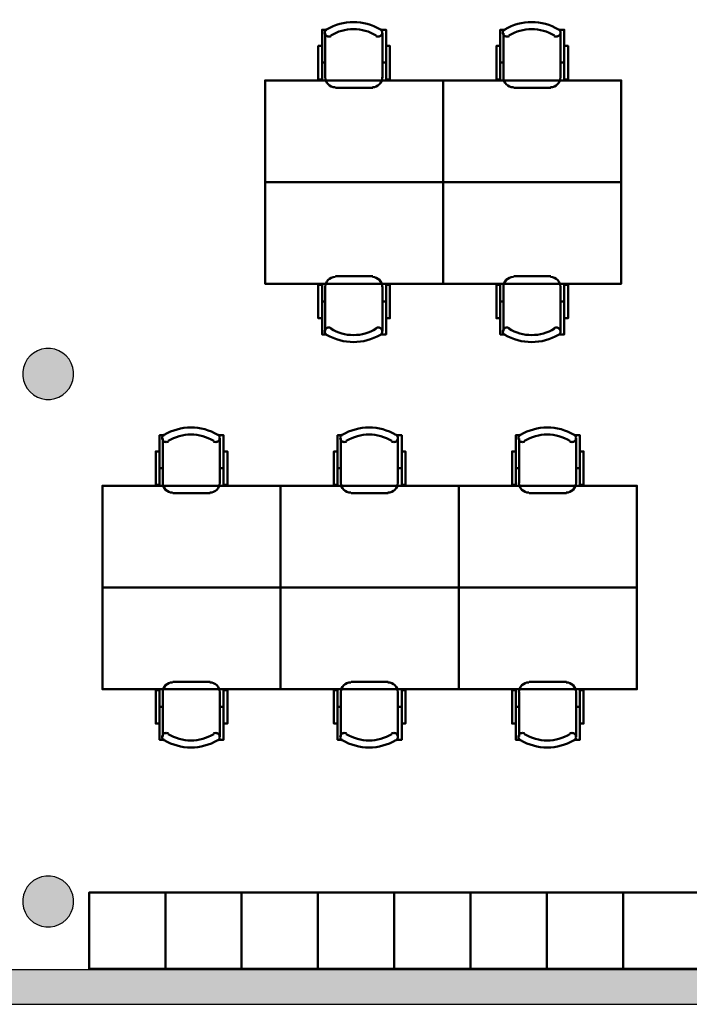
# Model space of a CAD drawing. Header units: metres. Extents: x -1 to 430, y -6 to 31.
# Tile 5 of 11: x 410.51 to 415.78, y 12.84 to 20.59. Entities that reach past the tile are written whole.
import ezdxf

# ---------------------------------------------------------------- set-up
doc = ezdxf.new("R2010")
doc.units = ezdxf.units.M
doc.linetypes.add('CONTINUA', pattern=[0])
for name, color, linetype, lineweight in [('3D P4 MURS', 7, 'CONTINUA', 25), ('3D P4 PILAR', 7, 'CONTINUA', 25), ('P4 MOBLES', 7, 'CONTINUA', 25)]:
    doc.layers.add(name, color=color, linetype=linetype, lineweight=lineweight)

# ---------------------------------------------------------------- blocks, each defined once
blk = doc.blocks.new('_CLOSEDFILLED')
at = {"color": 0, "linetype": 'ByBlock', "lineweight": -2}
blk.add_solid([(-1, 0), (0, 0), (-1, 0)], dxfattribs=at)
blk = doc.blocks.new('OBJETO_COMPLEJO_12')
at = {"layer": 'P4 MOBLES', "color": 202, "linetype": 'CONTINUA', "lineweight": 50, "transparency": 33554687}
for p, q in [((413.0361, 16.9408), (413.0361, 17.2921)), ((413.4848, 17.2921), (413.4848, 16.9408)), ((413.0107, 17.0593), (413.0361, 17.0593)), ((413.5144, 17.0593), (413.4848, 17.0593)), ((413.4086, 16.8603), (413.1165, 16.8603))]:
    blk.add_line(p, q, dxfattribs=at)
for points in [[(413.0107, 17.1905), (412.9811, 17.1905), (412.9811, 16.9281), (413.0107, 16.9281), (413.0107, 17.3175), (413.0488, 17.3175)], [(413.0453, 17.3219), (413.0404, 17.3178), (413.0365, 17.313), (413.0336, 17.3076), (413.0318, 17.3018), (413.0312, 17.2958), (413.0317, 17.2898), (413.0335, 17.2838), (413.0364, 17.2781), (413.0404, 17.2732), (413.0452, 17.2692), (413.0506, 17.2663), (413.0563, 17.2645), (413.0624, 17.2638), (413.0684, 17.2643), (413.0744, 17.2659), (413.0801, 17.2688)], [(413.4353, 17.2688), (413.441, 17.2659), (413.447, 17.2643), (413.453, 17.2638), (413.4591, 17.2645), (413.4648, 17.2663), (413.4702, 17.2692), (413.475, 17.2732), (413.479, 17.2781), (413.4819, 17.2838), (413.4837, 17.2898), (413.4842, 17.2958), (413.4835, 17.3018), (413.4818, 17.3076), (413.4789, 17.313), (413.475, 17.3178), (413.4701, 17.3219)], [(413.5144, 17.1905), (413.5441, 17.1905), (413.5441, 16.9281), (413.5144, 16.9281), (413.5144, 17.3175), (413.4721, 17.3175)], [(413.0354, 16.9442), (413.037, 16.9284), (413.0416, 16.9137), (413.0488, 16.9004), (413.0584, 16.8888), (413.07, 16.8792), (413.0833, 16.872), (413.098, 16.8675), (413.1138, 16.8659)], [(413.4059, 16.8659), (413.4216, 16.8675), (413.4363, 16.872), (413.4496, 16.8792), (413.4612, 16.8888), (413.4708, 16.9004), (413.478, 16.9137), (413.4826, 16.9284), (413.4842, 16.9442)]]:
    blk.add_lwpolyline(points, dxfattribs=at)
blk.add_lwpolyline([(413.9632, 16.1195), (412.562, 16.1195), (412.562, 16.9196), (413.9632, 16.9196), (413.9632, 16.1195)], close=True, dxfattribs=at)
for centre, radius, start, end in [((413.2578, 16.9614), 0.4167, 59.57383, 120.44578), ((413.2578, 16.9826), 0.3405, 58.2581, 121.76492)]:
    blk.add_arc(centre, radius, start, end, dxfattribs=at)
blk = doc.blocks.new('OBJETO_COMPLEJO_13')
at = {"layer": 'P4 MOBLES', "color": 202, "linetype": 'CONTINUA', "lineweight": 50, "transparency": 33554687}
for p, q in [((413.4086, 15.3787), (413.1165, 15.3787)), ((413.0361, 15.2983), (413.0361, 14.9469)), ((413.4848, 14.9469), (413.4848, 15.2983)), ((413.0107, 15.1798), (413.0361, 15.1798)), ((413.5144, 15.1798), (413.4848, 15.1798))]:
    blk.add_line(p, q, dxfattribs=at)
blk.add_lwpolyline([(413.9632, 16.1195), (412.562, 16.1195), (412.562, 15.3195), (413.9632, 15.3195), (413.9632, 16.1195)], close=True, dxfattribs=at)
for points in [[(413.0354, 15.2949), (413.037, 15.3107), (413.0416, 15.3254), (413.0488, 15.3387), (413.0584, 15.3503), (413.07, 15.3598), (413.0833, 15.367), (413.098, 15.3716), (413.1138, 15.3732)], [(413.4059, 15.3732), (413.4216, 15.3716), (413.4363, 15.367), (413.4496, 15.3598), (413.4612, 15.3503), (413.4708, 15.3387), (413.478, 15.3254), (413.4826, 15.3107), (413.4842, 15.2949)], [(413.0107, 15.0485), (412.9811, 15.0485), (412.9811, 15.311), (413.0107, 15.311), (413.0107, 14.9215), (413.0488, 14.9215)], [(413.5144, 15.0485), (413.5441, 15.0485), (413.5441, 15.311), (413.5144, 15.311), (413.5144, 14.9215), (413.4721, 14.9215)], [(413.0453, 14.9171), (413.0404, 14.9212), (413.0365, 14.926), (413.0336, 14.9314), (413.0318, 14.9372), (413.0312, 14.9432), (413.0317, 14.9493), (413.0335, 14.9553), (413.0364, 14.9609), (413.0404, 14.9659), (413.0452, 14.9698), (413.0506, 14.9727), (413.0563, 14.9746), (413.0624, 14.9753), (413.0684, 14.9748), (413.0744, 14.9731), (413.0801, 14.9702)], [(413.4353, 14.9702), (413.441, 14.9731), (413.447, 14.9748), (413.453, 14.9753), (413.4591, 14.9746), (413.4648, 14.9727), (413.4702, 14.9698), (413.475, 14.9659), (413.479, 14.9609), (413.4819, 14.9553), (413.4837, 14.9493), (413.4842, 14.9432), (413.4835, 14.9372), (413.4818, 14.9314), (413.4789, 14.926), (413.475, 14.9212), (413.4701, 14.9171)]]:
    blk.add_lwpolyline(points, dxfattribs=at)
for centre, radius, start, end in [((413.2578, 15.2565), 0.3405, 238.23508, 301.7419), ((413.2578, 15.2777), 0.4167, 239.55422, 300.42617)]:
    blk.add_arc(centre, radius, start, end, dxfattribs=at)
blk = doc.blocks.new('OBJETO_COMPLEJO_14')
at = {"layer": 'P4 MOBLES', "color": 202, "linetype": 'CONTINUA', "lineweight": 50, "transparency": 33554687}
for p, q in [((414.4373, 16.9408), (414.4373, 17.2921)), ((414.886, 17.2921), (414.886, 16.9408)), ((414.4119, 17.0593), (414.4373, 17.0593)), ((414.9156, 17.0593), (414.886, 17.0593)), ((414.8098, 16.8603), (414.5177, 16.8603))]:
    blk.add_line(p, q, dxfattribs=at)
for points in [[(414.4119, 17.1905), (414.3822, 17.1905), (414.3822, 16.9281), (414.4119, 16.9281), (414.4119, 17.3175), (414.45, 17.3175)], [(414.4465, 17.3219), (414.4415, 17.3178), (414.4376, 17.313), (414.4348, 17.3076), (414.433, 17.3018), (414.4324, 17.2958), (414.4329, 17.2898), (414.4346, 17.2838), (414.4376, 17.2781), (414.4416, 17.2732), (414.4464, 17.2692), (414.4517, 17.2663), (414.4575, 17.2645), (414.4635, 17.2638), (414.4696, 17.2643), (414.4756, 17.2659), (414.4813, 17.2688)], [(414.8365, 17.2688), (414.8422, 17.2659), (414.8481, 17.2643), (414.8542, 17.2638), (414.8602, 17.2645), (414.866, 17.2663), (414.8714, 17.2692), (414.8761, 17.2732), (414.8802, 17.2781), (414.8831, 17.2838), (414.8848, 17.2898), (414.8854, 17.2958), (414.8847, 17.3018), (414.883, 17.3076), (414.8801, 17.313), (414.8762, 17.3178), (414.8713, 17.3219)], [(414.9156, 17.1905), (414.9453, 17.1905), (414.9453, 16.9281), (414.9156, 16.9281), (414.9156, 17.3175), (414.8733, 17.3175)], [(414.4366, 16.9442), (414.4382, 16.9284), (414.4428, 16.9137), (414.45, 16.9004), (414.4596, 16.8888), (414.4712, 16.8792), (414.4845, 16.872), (414.4992, 16.8675), (414.5149, 16.8659)], [(414.807, 16.8659), (414.8228, 16.8675), (414.8375, 16.872), (414.8508, 16.8792), (414.8624, 16.8888), (414.872, 16.9004), (414.8792, 16.9137), (414.8838, 16.9284), (414.8854, 16.9442)]]:
    blk.add_lwpolyline(points, dxfattribs=at)
blk.add_lwpolyline([(415.3643, 16.1195), (413.9632, 16.1195), (413.9632, 16.9196), (415.3643, 16.9196), (415.3643, 16.1195)], close=True, dxfattribs=at)
for centre, radius, start, end in [((414.659, 16.9614), 0.4167, 59.57383, 120.44578), ((414.659, 16.9826), 0.3405, 58.2581, 121.76492)]:
    blk.add_arc(centre, radius, start, end, dxfattribs=at)
blk = doc.blocks.new('OBJETO_COMPLEJO_15')
at = {"layer": 'P4 MOBLES', "color": 202, "linetype": 'CONTINUA', "lineweight": 50, "transparency": 33554687}
for p, q in [((414.8098, 15.3787), (414.5177, 15.3787)), ((414.4373, 15.2983), (414.4373, 14.9469)), ((414.886, 14.9469), (414.886, 15.2983)), ((414.4119, 15.1798), (414.4373, 15.1798)), ((414.9156, 15.1798), (414.886, 15.1798))]:
    blk.add_line(p, q, dxfattribs=at)
blk.add_lwpolyline([(415.3643, 16.1195), (413.9632, 16.1195), (413.9632, 15.3195), (415.3643, 15.3195), (415.3643, 16.1195)], close=True, dxfattribs=at)
for points in [[(414.4366, 15.2949), (414.4382, 15.3107), (414.4428, 15.3254), (414.45, 15.3387), (414.4596, 15.3503), (414.4712, 15.3598), (414.4845, 15.367), (414.4992, 15.3716), (414.5149, 15.3732)], [(414.807, 15.3732), (414.8228, 15.3716), (414.8375, 15.367), (414.8508, 15.3598), (414.8624, 15.3503), (414.872, 15.3387), (414.8792, 15.3254), (414.8838, 15.3107), (414.8854, 15.2949)], [(414.4119, 15.0485), (414.3822, 15.0485), (414.3822, 15.311), (414.4119, 15.311), (414.4119, 14.9215), (414.45, 14.9215)], [(414.9156, 15.0485), (414.9453, 15.0485), (414.9453, 15.311), (414.9156, 15.311), (414.9156, 14.9215), (414.8733, 14.9215)], [(414.4465, 14.9171), (414.4415, 14.9212), (414.4376, 14.926), (414.4348, 14.9314), (414.433, 14.9372), (414.4324, 14.9432), (414.4329, 14.9493), (414.4346, 14.9553), (414.4376, 14.9609), (414.4416, 14.9659), (414.4464, 14.9698), (414.4517, 14.9727), (414.4575, 14.9746), (414.4635, 14.9753), (414.4696, 14.9748), (414.4756, 14.9731), (414.4813, 14.9702)], [(414.8365, 14.9702), (414.8422, 14.9731), (414.8481, 14.9748), (414.8542, 14.9753), (414.8602, 14.9746), (414.866, 14.9727), (414.8714, 14.9698), (414.8761, 14.9659), (414.8802, 14.9609), (414.8831, 14.9553), (414.8848, 14.9493), (414.8854, 14.9432), (414.8847, 14.9372), (414.883, 14.9314), (414.8801, 14.926), (414.8762, 14.9212), (414.8713, 14.9171)]]:
    blk.add_lwpolyline(points, dxfattribs=at)
for centre, radius, start, end in [((414.659, 15.2565), 0.3405, 238.23508, 301.7419), ((414.659, 15.2777), 0.4167, 239.55422, 300.42617)]:
    blk.add_arc(centre, radius, start, end, dxfattribs=at)
blk = doc.blocks.new('OBJETO_COMPLEJO_16')
at = {"layer": 'P4 MOBLES', "color": 202, "linetype": 'CONTINUA', "lineweight": 50, "transparency": 33554687}
for p, q in [((411.6349, 16.9408), (411.6349, 17.2921)), ((412.0836, 17.2921), (412.0836, 16.9408)), ((411.6095, 17.0593), (411.6349, 17.0593)), ((412.1133, 17.0593), (412.0836, 17.0593)), ((412.0074, 16.8603), (411.7153, 16.8603))]:
    blk.add_line(p, q, dxfattribs=at)
for points in [[(411.6095, 17.1905), (411.5799, 17.1905), (411.5799, 16.9281), (411.6095, 16.9281), (411.6095, 17.3175), (411.6476, 17.3175)], [(411.6441, 17.3219), (411.6392, 17.3178), (411.6353, 17.313), (411.6324, 17.3076), (411.6307, 17.3018), (411.63, 17.2958), (411.6306, 17.2898), (411.6323, 17.2838), (411.6352, 17.2781), (411.6392, 17.2732), (411.644, 17.2692), (411.6494, 17.2663), (411.6552, 17.2645), (411.6612, 17.2638), (411.6673, 17.2643), (411.6732, 17.2659), (411.6789, 17.2688)], [(412.0341, 17.2688), (412.0398, 17.2659), (412.0458, 17.2643), (412.0519, 17.2638), (412.0579, 17.2645), (412.0636, 17.2663), (412.069, 17.2692), (412.0738, 17.2732), (412.0778, 17.2781), (412.0808, 17.2838), (412.0825, 17.2898), (412.083, 17.2958), (412.0824, 17.3018), (412.0806, 17.3076), (412.0778, 17.313), (412.0738, 17.3178), (412.0689, 17.3219)], [(412.1133, 17.1905), (412.1429, 17.1905), (412.1429, 16.9281), (412.1133, 16.9281), (412.1133, 17.3175), (412.0709, 17.3175)], [(411.6343, 16.9442), (411.6359, 16.9284), (411.6404, 16.9137), (411.6476, 16.9004), (411.6572, 16.8888), (411.6688, 16.8792), (411.6821, 16.872), (411.6968, 16.8675), (411.7126, 16.8659)], [(412.0047, 16.8659), (412.0205, 16.8675), (412.0352, 16.872), (412.0485, 16.8792), (412.0601, 16.8888), (412.0696, 16.9004), (412.0768, 16.9137), (412.0814, 16.9284), (412.083, 16.9442)]]:
    blk.add_lwpolyline(points, dxfattribs=at)
blk.add_lwpolyline([(412.562, 16.1195), (411.1608, 16.1195), (411.1608, 16.9196), (412.562, 16.9196), (412.562, 16.1195)], close=True, dxfattribs=at)
for centre, radius, start, end in [((411.8566, 16.9614), 0.4167, 59.57383, 120.44578), ((411.8566, 16.9826), 0.3405, 58.2581, 121.76492)]:
    blk.add_arc(centre, radius, start, end, dxfattribs=at)
blk = doc.blocks.new('OBJETO_COMPLEJO_17')
at = {"layer": 'P4 MOBLES', "color": 202, "linetype": 'CONTINUA', "lineweight": 50, "transparency": 33554687}
for p, q in [((412.0074, 15.3787), (411.7153, 15.3787)), ((411.6349, 15.2983), (411.6349, 14.9469)), ((412.0836, 14.9469), (412.0836, 15.2983)), ((411.6095, 15.1798), (411.6349, 15.1798)), ((412.1133, 15.1798), (412.0836, 15.1798))]:
    blk.add_line(p, q, dxfattribs=at)
blk.add_lwpolyline([(412.562, 16.1195), (411.1608, 16.1195), (411.1608, 15.3195), (412.562, 15.3195), (412.562, 16.1195)], close=True, dxfattribs=at)
for points in [[(411.6343, 15.2949), (411.6359, 15.3107), (411.6404, 15.3254), (411.6476, 15.3387), (411.6572, 15.3503), (411.6688, 15.3598), (411.6821, 15.367), (411.6968, 15.3716), (411.7126, 15.3732)], [(412.0047, 15.3732), (412.0205, 15.3716), (412.0352, 15.367), (412.0485, 15.3598), (412.0601, 15.3503), (412.0696, 15.3387), (412.0768, 15.3254), (412.0814, 15.3107), (412.083, 15.2949)], [(411.6095, 15.0485), (411.5799, 15.0485), (411.5799, 15.311), (411.6095, 15.311), (411.6095, 14.9215), (411.6476, 14.9215)], [(412.1133, 15.0485), (412.1429, 15.0485), (412.1429, 15.311), (412.1133, 15.311), (412.1133, 14.9215), (412.0709, 14.9215)], [(411.6441, 14.9171), (411.6392, 14.9212), (411.6353, 14.926), (411.6324, 14.9314), (411.6307, 14.9372), (411.63, 14.9432), (411.6306, 14.9493), (411.6323, 14.9553), (411.6352, 14.9609), (411.6392, 14.9659), (411.644, 14.9698), (411.6494, 14.9727), (411.6552, 14.9746), (411.6612, 14.9753), (411.6673, 14.9748), (411.6732, 14.9731), (411.6789, 14.9702)], [(412.0341, 14.9702), (412.0398, 14.9731), (412.0458, 14.9748), (412.0519, 14.9753), (412.0579, 14.9746), (412.0636, 14.9727), (412.069, 14.9698), (412.0738, 14.9659), (412.0778, 14.9609), (412.0808, 14.9553), (412.0825, 14.9493), (412.083, 14.9432), (412.0824, 14.9372), (412.0806, 14.9314), (412.0778, 14.926), (412.0738, 14.9212), (412.0689, 14.9171)]]:
    blk.add_lwpolyline(points, dxfattribs=at)
for centre, radius, start, end in [((411.8566, 15.2565), 0.3405, 238.23508, 301.7419), ((411.8566, 15.2777), 0.4167, 239.55422, 300.42617)]:
    blk.add_arc(centre, radius, start, end, dxfattribs=at)
blk = doc.blocks.new('OBJETO_COMPLEJO_30')
at = {"layer": 'P4 MOBLES', "color": 202, "linetype": 'CONTINUA', "lineweight": 50, "transparency": 33554687}
for p, q in [((412.9136, 20.1298), (412.9136, 20.4812)), ((413.3623, 20.4812), (413.3623, 20.1298)), ((412.8882, 20.2483), (412.9136, 20.2483)), ((413.392, 20.2483), (413.3623, 20.2483)), ((413.2861, 20.0494), (412.9941, 20.0494))]:
    blk.add_line(p, q, dxfattribs=at)
for points in [[(412.8882, 20.3796), (412.8586, 20.3796), (412.8586, 20.1171), (412.8882, 20.1171), (412.8882, 20.5066), (412.9263, 20.5066)], [(412.9228, 20.511), (412.9179, 20.5069), (412.914, 20.5021), (412.9111, 20.4967), (412.9094, 20.4909), (412.9087, 20.4849), (412.9093, 20.4788), (412.911, 20.4729), (412.9139, 20.4672), (412.918, 20.4622), (412.9227, 20.4583), (412.9281, 20.4554), (412.9339, 20.4535), (412.9399, 20.4528), (412.946, 20.4533), (412.9519, 20.455), (412.9576, 20.4579)], [(413.3128, 20.4579), (413.3185, 20.455), (413.3245, 20.4533), (413.3306, 20.4528), (413.3366, 20.4535), (413.3424, 20.4554), (413.3477, 20.4583), (413.3525, 20.4622), (413.3565, 20.4672), (413.3595, 20.4729), (413.3612, 20.4788), (413.3617, 20.4849), (413.3611, 20.4909), (413.3593, 20.4967), (413.3565, 20.5021), (413.3526, 20.5069), (413.3476, 20.511)], [(413.392, 20.3796), (413.4216, 20.3796), (413.4216, 20.1171), (413.392, 20.1171), (413.392, 20.5066), (413.3496, 20.5066)], [(412.913, 20.1332), (412.9146, 20.1174), (412.9191, 20.1027), (412.9264, 20.0894), (412.9359, 20.0779), (412.9475, 20.0683), (412.9608, 20.0611), (412.9755, 20.0565), (412.9913, 20.0549)], [(413.2834, 20.0549), (413.2992, 20.0565), (413.3139, 20.0611), (413.3272, 20.0683), (413.3388, 20.0779), (413.3483, 20.0894), (413.3555, 20.1027), (413.3601, 20.1174), (413.3617, 20.1332)]]:
    blk.add_lwpolyline(points, dxfattribs=at)
blk.add_lwpolyline([(413.8407, 19.3086), (412.4395, 19.3086), (412.4395, 20.1087), (413.8407, 20.1087), (413.8407, 19.3086)], close=True, dxfattribs=at)
for centre, radius, start, end in [((413.1353, 20.1505), 0.4167, 59.57383, 120.44578), ((413.1353, 20.1716), 0.3405, 58.2581, 121.76492)]:
    blk.add_arc(centre, radius, start, end, dxfattribs=at)
blk = doc.blocks.new('OBJETO_COMPLEJO_31')
at = {"layer": 'P4 MOBLES', "color": 202, "linetype": 'CONTINUA', "lineweight": 50, "transparency": 33554687}
for p, q in [((413.2861, 18.5678), (412.9941, 18.5678)), ((412.9136, 18.4873), (412.9136, 18.136)), ((413.3623, 18.136), (413.3623, 18.4873)), ((412.8882, 18.3688), (412.9136, 18.3688)), ((413.392, 18.3688), (413.3623, 18.3688))]:
    blk.add_line(p, q, dxfattribs=at)
blk.add_lwpolyline([(413.8407, 19.3086), (412.4395, 19.3086), (412.4395, 18.5085), (413.8407, 18.5085), (413.8407, 19.3086)], close=True, dxfattribs=at)
for points in [[(412.913, 18.4839), (412.9146, 18.4997), (412.9191, 18.5144), (412.9264, 18.5277), (412.9359, 18.5393), (412.9475, 18.5489), (412.9608, 18.5561), (412.9755, 18.5607), (412.9913, 18.5623)], [(413.2834, 18.5623), (413.2992, 18.5607), (413.3139, 18.5561), (413.3272, 18.5489), (413.3388, 18.5393), (413.3483, 18.5277), (413.3555, 18.5144), (413.3601, 18.4997), (413.3617, 18.4839)], [(412.8882, 18.2376), (412.8586, 18.2376), (412.8586, 18.5), (412.8882, 18.5), (412.8882, 18.1106), (412.9263, 18.1106)], [(413.392, 18.2376), (413.4216, 18.2376), (413.4216, 18.5), (413.392, 18.5), (413.392, 18.1106), (413.3496, 18.1106)], [(412.9228, 18.1062), (412.9179, 18.1103), (412.914, 18.1151), (412.9111, 18.1205), (412.9094, 18.1263), (412.9087, 18.1323), (412.9093, 18.1384), (412.911, 18.1443), (412.9139, 18.15), (412.918, 18.1549), (412.9227, 18.1589), (412.9281, 18.1618), (412.9339, 18.1636), (412.9399, 18.1643), (412.946, 18.1639), (412.9519, 18.1622), (412.9576, 18.1593)], [(413.3128, 18.1593), (413.3185, 18.1622), (413.3245, 18.1639), (413.3306, 18.1643), (413.3366, 18.1636), (413.3424, 18.1618), (413.3477, 18.1589), (413.3525, 18.1549), (413.3565, 18.15), (413.3595, 18.1443), (413.3612, 18.1384), (413.3617, 18.1323), (413.3611, 18.1263), (413.3593, 18.1205), (413.3565, 18.1151), (413.3526, 18.1103), (413.3476, 18.1062)]]:
    blk.add_lwpolyline(points, dxfattribs=at)
for centre, radius, start, end in [((413.1353, 18.4456), 0.3405, 238.23508, 301.7419), ((413.1353, 18.4667), 0.4167, 239.55422, 300.42617)]:
    blk.add_arc(centre, radius, start, end, dxfattribs=at)
blk = doc.blocks.new('OBJETO_COMPLEJO_32')
at = {"layer": 'P4 MOBLES', "color": 202, "linetype": 'CONTINUA', "lineweight": 50, "transparency": 33554687}
for p, q in [((414.3148, 20.1298), (414.3148, 20.4812)), ((414.7635, 20.4812), (414.7635, 20.1298)), ((414.2894, 20.2483), (414.3148, 20.2483)), ((414.7931, 20.2483), (414.7635, 20.2483)), ((414.6873, 20.0494), (414.3952, 20.0494))]:
    blk.add_line(p, q, dxfattribs=at)
for points in [[(414.2894, 20.3796), (414.2598, 20.3796), (414.2598, 20.1171), (414.2894, 20.1171), (414.2894, 20.5066), (414.3275, 20.5066)], [(414.324, 20.511), (414.3191, 20.5069), (414.3152, 20.5021), (414.3123, 20.4967), (414.3106, 20.4909), (414.3099, 20.4849), (414.3104, 20.4788), (414.3122, 20.4729), (414.3151, 20.4672), (414.3191, 20.4622), (414.3239, 20.4583), (414.3293, 20.4554), (414.335, 20.4535), (414.3411, 20.4528), (414.3471, 20.4533), (414.3531, 20.455), (414.3588, 20.4579)], [(414.714, 20.4579), (414.7197, 20.455), (414.7257, 20.4533), (414.7317, 20.4528), (414.7378, 20.4535), (414.7435, 20.4554), (414.7489, 20.4583), (414.7537, 20.4622), (414.7577, 20.4672), (414.7606, 20.4729), (414.7624, 20.4788), (414.7629, 20.4849), (414.7623, 20.4909), (414.7605, 20.4967), (414.7576, 20.5021), (414.7537, 20.5069), (414.7488, 20.511)], [(414.7931, 20.3796), (414.8228, 20.3796), (414.8228, 20.1171), (414.7931, 20.1171), (414.7931, 20.5066), (414.7508, 20.5066)], [(414.3142, 20.1332), (414.3157, 20.1174), (414.3203, 20.1027), (414.3275, 20.0894), (414.3371, 20.0779), (414.3487, 20.0683), (414.362, 20.0611), (414.3767, 20.0565), (414.3925, 20.0549)], [(414.6846, 20.0549), (414.7004, 20.0565), (414.7151, 20.0611), (414.7284, 20.0683), (414.7399, 20.0779), (414.7495, 20.0894), (414.7567, 20.1027), (414.7613, 20.1174), (414.7629, 20.1332)]]:
    blk.add_lwpolyline(points, dxfattribs=at)
blk.add_lwpolyline([(415.2419, 19.3086), (413.8407, 19.3086), (413.8407, 20.1087), (415.2419, 20.1087), (415.2419, 19.3086)], close=True, dxfattribs=at)
for centre, radius, start, end in [((414.5365, 20.1505), 0.4167, 59.57383, 120.44578), ((414.5365, 20.1716), 0.3405, 58.2581, 121.76492)]:
    blk.add_arc(centre, radius, start, end, dxfattribs=at)
blk = doc.blocks.new('OBJETO_COMPLEJO_33')
at = {"layer": 'P4 MOBLES', "color": 202, "linetype": 'CONTINUA', "lineweight": 50, "transparency": 33554687}
for p, q in [((414.6873, 18.5678), (414.3952, 18.5678)), ((414.3148, 18.4873), (414.3148, 18.136)), ((414.7635, 18.136), (414.7635, 18.4873)), ((414.2894, 18.3688), (414.3148, 18.3688)), ((414.7931, 18.3688), (414.7635, 18.3688))]:
    blk.add_line(p, q, dxfattribs=at)
blk.add_lwpolyline([(415.2419, 19.3086), (413.8407, 19.3086), (413.8407, 18.5085), (415.2419, 18.5085), (415.2419, 19.3086)], close=True, dxfattribs=at)
for points in [[(414.3142, 18.4839), (414.3157, 18.4997), (414.3203, 18.5144), (414.3275, 18.5277), (414.3371, 18.5393), (414.3487, 18.5489), (414.362, 18.5561), (414.3767, 18.5607), (414.3925, 18.5623)], [(414.6846, 18.5623), (414.7004, 18.5607), (414.7151, 18.5561), (414.7284, 18.5489), (414.7399, 18.5393), (414.7495, 18.5277), (414.7567, 18.5144), (414.7613, 18.4997), (414.7629, 18.4839)], [(414.2894, 18.2376), (414.2598, 18.2376), (414.2598, 18.5), (414.2894, 18.5), (414.2894, 18.1106), (414.3275, 18.1106)], [(414.7931, 18.2376), (414.8228, 18.2376), (414.8228, 18.5), (414.7931, 18.5), (414.7931, 18.1106), (414.7508, 18.1106)], [(414.324, 18.1062), (414.3191, 18.1103), (414.3152, 18.1151), (414.3123, 18.1205), (414.3106, 18.1263), (414.3099, 18.1323), (414.3104, 18.1384), (414.3122, 18.1443), (414.3151, 18.15), (414.3191, 18.1549), (414.3239, 18.1589), (414.3293, 18.1618), (414.335, 18.1636), (414.3411, 18.1643), (414.3471, 18.1639), (414.3531, 18.1622), (414.3588, 18.1593)], [(414.714, 18.1593), (414.7197, 18.1622), (414.7257, 18.1639), (414.7317, 18.1643), (414.7378, 18.1636), (414.7435, 18.1618), (414.7489, 18.1589), (414.7537, 18.1549), (414.7577, 18.15), (414.7606, 18.1443), (414.7624, 18.1384), (414.7629, 18.1323), (414.7623, 18.1263), (414.7605, 18.1205), (414.7576, 18.1151), (414.7537, 18.1103), (414.7488, 18.1062)]]:
    blk.add_lwpolyline(points, dxfattribs=at)
for centre, radius, start, end in [((414.5365, 18.4456), 0.3405, 238.23508, 301.7419), ((414.5365, 18.4667), 0.4167, 239.55422, 300.42617)]:
    blk.add_arc(centre, radius, start, end, dxfattribs=at)

msp = doc.modelspace()

# ---------------------------------------------------------------- hatches: boundary and pattern name
at = {"layer": '3D P4 MURS', "linetype": 'CONTINUA', "lineweight": 18, "true_color": 0xa0a0a0, "transparency": 33554687}
msp.add_hatch(color=253, dxfattribs=at).paths.add_polyline_path([(398.2417, 12.8406), (423.6575, 12.8406), (423.7134, 13.1106), (398.2952, 13.1106)])
at = {"layer": '3D P4 PILAR', "linetype": 'CONTINUA', "lineweight": 18, "transparency": 33554687}
for points in [[(410.7512, 17.9992), (410.7163, 17.9992), (410.6818, 17.9931), (410.649, 17.9812), (410.6187, 17.9637), (410.5919, 17.9412), (410.5695, 17.9145), (410.552, 17.8842), (410.54, 17.8514), (410.534, 17.8169), (410.534, 17.782), (410.54, 17.7476), (410.552, 17.7147), (410.5695, 17.6845), (410.5919, 17.6577), (410.6187, 17.6352), (410.649, 17.6177), (410.6818, 17.6058), (410.7163, 17.5997), (410.7512, 17.5997), (410.7856, 17.6058), (410.8185, 17.6177), (410.8487, 17.6352), (410.8755, 17.6577), (410.898, 17.6845), (410.9154, 17.7147), (410.9274, 17.7476), (410.9335, 17.782), (410.9335, 17.8169), (410.9274, 17.8514), (410.9154, 17.8842), (410.898, 17.9145), (410.8755, 17.9412), (410.8487, 17.9637), (410.8185, 17.9812), (410.7856, 17.9931)], [(410.7512, 13.8492), (410.7163, 13.8492), (410.6818, 13.8431), (410.649, 13.8312), (410.6187, 13.8137), (410.5919, 13.7912), (410.5695, 13.7645), (410.552, 13.7342), (410.54, 13.7014), (410.534, 13.6669), (410.534, 13.632), (410.54, 13.5976), (410.552, 13.5647), (410.5695, 13.5345), (410.5919, 13.5077), (410.6187, 13.4852), (410.649, 13.4677), (410.6818, 13.4558), (410.7163, 13.4497), (410.7512, 13.4497), (410.7856, 13.4558), (410.8185, 13.4677), (410.8487, 13.4852), (410.8755, 13.5077), (410.898, 13.5345), (410.9154, 13.5647), (410.9274, 13.5976), (410.9335, 13.632), (410.9335, 13.6669), (410.9274, 13.7014), (410.9154, 13.7342), (410.898, 13.7645), (410.8755, 13.7912), (410.8487, 13.8137), (410.8185, 13.8312), (410.7856, 13.8431)]]:
    msp.add_hatch(color=9, dxfattribs=at).paths.add_polyline_path(points)

# ---------------------------------------------------------------- linework, layer by layer
at = {"layer": '3D P4 MURS', "color": 7, "linetype": 'CONTINUA', "lineweight": 25, "transparency": 33554687}
for p, q in [((423.7134, 13.1106), (398.2952, 13.1106)), ((398.2417, 12.8406), (423.6575, 12.8406))]:
    msp.add_line(p, q, dxfattribs=at)
at = {"layer": '3D P4 PILAR', "color": 7, "linetype": 'CONTINUA', "lineweight": 25, "transparency": 33554687}
for p, q in [((410.649, 17.9812), (410.6187, 17.9637)), ((410.6818, 17.9931), (410.649, 17.9812)), ((410.7163, 17.9992), (410.6818, 17.9931)), ((410.7512, 17.9992), (410.7163, 17.9992)), ((410.7856, 17.9931), (410.7512, 17.9992)), ((410.8185, 17.9812), (410.7856, 17.9931)), ((410.8487, 17.9637), (410.8185, 17.9812)), ((410.5695, 17.9145), (410.552, 17.8842)), ((410.5919, 17.9412), (410.5695, 17.9145)), ((410.6187, 17.9637), (410.5919, 17.9412)), ((410.8755, 17.9412), (410.8487, 17.9637)), ((410.898, 17.9145), (410.8755, 17.9412)), ((410.9154, 17.8842), (410.898, 17.9145)), ((410.54, 17.8514), (410.534, 17.8169)), ((410.534, 17.8169), (410.534, 17.782)), ((410.552, 17.8842), (410.54, 17.8514)), ((410.9274, 17.8514), (410.9154, 17.8842)), ((410.9335, 17.8169), (410.9274, 17.8514)), ((410.9335, 17.782), (410.9335, 17.8169)), ((410.534, 17.782), (410.54, 17.7476)), ((410.54, 17.7476), (410.552, 17.7147)), ((410.9154, 17.7147), (410.9274, 17.7476)), ((410.9274, 17.7476), (410.9335, 17.782)), ((410.552, 17.7147), (410.5695, 17.6845)), ((410.5695, 17.6845), (410.5919, 17.6577)), ((410.8755, 17.6577), (410.898, 17.6845)), ((410.898, 17.6845), (410.9154, 17.7147)), ((410.5919, 17.6577), (410.6187, 17.6352)), ((410.6187, 17.6352), (410.649, 17.6177)), ((410.649, 17.6177), (410.6818, 17.6058)), ((410.6818, 17.6058), (410.7163, 17.5997)), ((410.7163, 17.5997), (410.7512, 17.5997)), ((410.7512, 17.5997), (410.7856, 17.6058)), ((410.7856, 17.6058), (410.8185, 17.6177)), ((410.8185, 17.6177), (410.8487, 17.6352)), ((410.8487, 17.6352), (410.8755, 17.6577)), ((410.5919, 13.7912), (410.5695, 13.7645)), ((410.6187, 13.8137), (410.5919, 13.7912)), ((410.649, 13.8312), (410.6187, 13.8137)), ((410.6818, 13.8431), (410.649, 13.8312)), ((410.7163, 13.8492), (410.6818, 13.8431)), ((410.7512, 13.8492), (410.7163, 13.8492)), ((410.7856, 13.8431), (410.7512, 13.8492)), ((410.8185, 13.8312), (410.7856, 13.8431)), ((410.8487, 13.8137), (410.8185, 13.8312)), ((410.8755, 13.7912), (410.8487, 13.8137)), ((410.898, 13.7645), (410.8755, 13.7912)), ((410.552, 13.7342), (410.54, 13.7014)), ((410.5695, 13.7645), (410.552, 13.7342)), ((410.9154, 13.7342), (410.898, 13.7645)), ((410.9274, 13.7014), (410.9154, 13.7342)), ((410.54, 13.7014), (410.534, 13.6669)), ((410.534, 13.6669), (410.534, 13.632)), ((410.9335, 13.6669), (410.9274, 13.7014)), ((410.9335, 13.632), (410.9335, 13.6669)), ((410.534, 13.632), (410.54, 13.5976)), ((410.54, 13.5976), (410.552, 13.5647)), ((410.552, 13.5647), (410.5695, 13.5345)), ((410.898, 13.5345), (410.9154, 13.5647)), ((410.9154, 13.5647), (410.9274, 13.5976)), ((410.9274, 13.5976), (410.9335, 13.632)), ((410.5695, 13.5345), (410.5919, 13.5077)), ((410.5919, 13.5077), (410.6187, 13.4852)), ((410.6187, 13.4852), (410.649, 13.4677)), ((410.8185, 13.4677), (410.8487, 13.4852)), ((410.8487, 13.4852), (410.8755, 13.5077)), ((410.8755, 13.5077), (410.898, 13.5345)), ((410.649, 13.4677), (410.6818, 13.4558)), ((410.6818, 13.4558), (410.7163, 13.4497)), ((410.7163, 13.4497), (410.7512, 13.4497)), ((410.7512, 13.4497), (410.7856, 13.4558)), ((410.7856, 13.4558), (410.8185, 13.4677))]:
    msp.add_line(p, q, dxfattribs=at)
at = {"layer": 'P4 MOBLES', "color": 202, "linetype": 'CONTINUA', "lineweight": 50, "transparency": 33554687}
for points in [[(411.0553, 13.1195), (411.0553, 13.7195), (411.6553, 13.7195), (411.6553, 13.1195), (411.0553, 13.1195)], [(411.6553, 13.1195), (411.6553, 13.7195), (412.2553, 13.7195), (412.2553, 13.1195), (411.6553, 13.1195)], [(412.2553, 13.1195), (412.2553, 13.7195), (412.8553, 13.7195), (412.8553, 13.1195), (412.2553, 13.1195)], [(412.8553, 13.1195), (412.8553, 13.7195), (413.4553, 13.7195), (413.4553, 13.1195), (412.8553, 13.1195)], [(413.4553, 13.1195), (413.4553, 13.7195), (414.0553, 13.7195), (414.0553, 13.1195), (413.4553, 13.1195)], [(414.0553, 13.1195), (414.0553, 13.7195), (414.6553, 13.7195), (414.6553, 13.1195), (414.0553, 13.1195)], [(414.6553, 13.1195), (414.6553, 13.7195), (415.2553, 13.7195), (415.2553, 13.1195), (414.6553, 13.1195)], [(415.2553, 13.1195), (415.2553, 13.7195), (415.8553, 13.7195), (415.8553, 13.1195), (415.2553, 13.1195)]]:
    msp.add_lwpolyline(points, close=True, dxfattribs=at)

# ---------------------------------------------------------------- block references
at = {"layer": '3D P4 PILAR', "color": 7, "linetype": 'CONTINUA', "lineweight": 25, "transparency": 33554687, "xscale": 0.0002666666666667, "yscale": 0.0002666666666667, "zscale": 0.0002666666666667}
for p in [(410.7337, 17.7995), (410.7337, 13.6495)]:
    msp.add_blockref('_CLOSEDFILLED', p, dxfattribs=at)
at = {"layer": 'P4 MOBLES', "color": 202, "linetype": 'CONTINUA', "lineweight": 50, "transparency": 33554687}
for name in ['OBJETO_COMPLEJO_30', 'OBJETO_COMPLEJO_32', 'OBJETO_COMPLEJO_31', 'OBJETO_COMPLEJO_33', 'OBJETO_COMPLEJO_16', 'OBJETO_COMPLEJO_12', 'OBJETO_COMPLEJO_14', 'OBJETO_COMPLEJO_17', 'OBJETO_COMPLEJO_13', 'OBJETO_COMPLEJO_15']:
    msp.add_blockref(name, (0, 0), dxfattribs=at)

doc.saveas('drawing.dxf')
